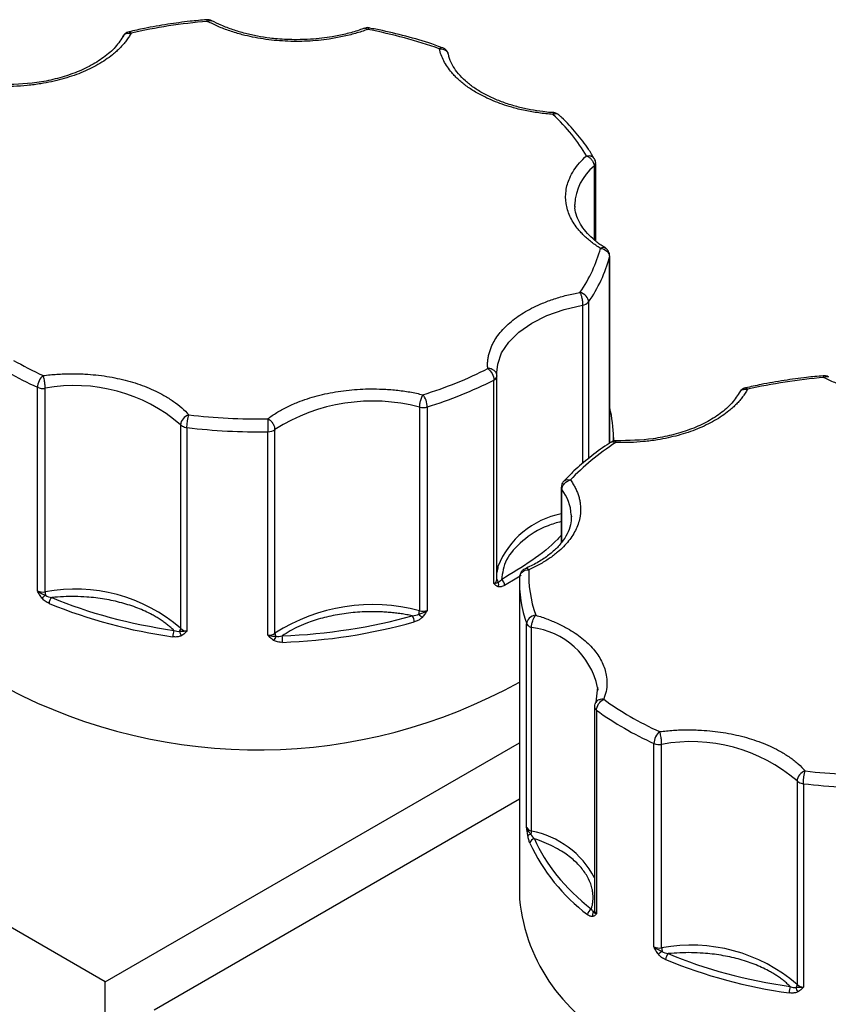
# Model space of a CAD drawing. Header units: inches. Extents: x 0.5 to 21.5, y 0.5 to 16.5.
# Tile 17 of 19: x 18.6 to 19.4, y 14.5 to 15.5. Entities that reach past the tile are written whole.
import ezdxf

# ---------------------------------------------------------------- set-up
doc = ezdxf.new("R2010")
doc.units = ezdxf.units.IN
doc.header["$LTSCALE"] = 2
doc.header["$MEASUREMENT"] = 0

msp = doc.modelspace()

# ---------------------------------------------------------------- linework, layer by layer
for p, q in [((19.1897, 15.3597), (19.1897, 15.28)), ((19.1913, 15.2787), (19.1913, 15.3628)), ((19.1688, 15.316), (19.1687, 15.3183)), ((19.2063, 15.0596), (19.2063, 15.2617)), ((19.2065, 15.0596), (19.2065, 15.2626)), ((19.1836, 15.2126), (19.1836, 15.0431)), ((19.1772, 15.2092), (19.1772, 15.0377)), ((19.0843, 15.1326), (19.0842, 15.1362)), ((19.0809, 14.9076), (19.0809, 15.128)), ((19.0843, 15.1326), (19.0843, 15.1323)), ((19.0843, 14.9119), (19.0843, 15.1323)), ((18.5862, 14.8998), (18.5862, 15.1202)), ((18.5946, 14.8986), (18.5946, 15.1191)), ((19.0002, 15.0986), (19.0002, 14.8782)), ((19.0088, 15.0989), (19.0088, 14.8784)), ((18.7414, 15.0796), (18.7414, 14.8591)), ((18.7483, 15.0766), (18.7483, 14.8561)), ((18.836, 14.8517), (18.836, 15.0721)), ((18.8437, 14.854), (18.8437, 15.0744)), ((19.2105, 15.0617), (19.2105, 15.0657)), ((19.154, 15.0116), (19.154, 14.9519)), ((19.1547, 14.9528), (19.1547, 15.0094)), ((19.1649, 14.9821), (19.165, 14.9799)), ((19.1087, 14.9086), (19.1087, 14.5656)), ((19.1165, 14.6435), (19.1165, 14.864)), ((19.1218, 14.6396), (19.1218, 14.86)), ((18.6598, 14.4761), (18.0447, 14.8312)), ((19.1933, 14.7954), (19.1916, 14.7792)), ((19.1934, 14.7952), (19.1935, 14.7921)), ((19.19, 14.774), (19.19, 14.5535)), ((19.1922, 14.7704), (19.1922, 14.5499)), ((18.6598, 14.4761), (19.1087, 14.7352)), ((19.2544, 14.514), (19.2544, 14.7345)), ((19.2628, 14.5129), (19.2628, 14.7334)), ((19.4097, 14.6938), (19.4097, 14.4734)), ((19.4165, 14.6908), (19.4165, 14.4704)), ((19.1087, 14.674), (18.7129, 14.4455)), ((18.6598, 14.1013), (18.6598, 14.4761))]:
    msp.add_line(p, q)
at = {"flags": 128}
for points in [[(19.2065, 15.2626), (19.2064, 15.2624), (19.2063, 15.2617)], [(19.0842, 15.1362), (19.0851, 15.1452), (19.0894, 15.1575), (19.0971, 15.1692), (19.1081, 15.1801), (19.122, 15.1897), (19.1385, 15.198), (19.1571, 15.2045), (19.1772, 15.2092)], [(19.2105, 15.0657), (19.2105, 15.0636), (19.2104, 15.0604)], [(19.0854, 14.9262), (19.0851, 14.9247), (19.0843, 14.9195)], [(19.1104, 14.9162), (19.1057, 14.9133), (19.0926, 14.9056)]]:
    msp.add_lwpolyline(points, dxfattribs=at)
for centre, radius, start, end in [((19.2242, 15.3161), 0.0556, 128.4223, 177.7121), ((19.1871, 15.363), 0.00421, 308.5087, 357.4304), ((19.0559, 15.3017), 0.1557, 325.0895, 345.1136), ((19.1761, 15.2189), 0.0097, 276.4793, 319.8956), ((18.7354, 15.4505), 0.3624, 234.3111, 245.6943), ((18.8735, 15.5375), 0.459, 287.1489, 296.8704), ((19.0791, 15.1329), 0.00522, 290.4646, 353.689), ((18.5924, 15.1348), 0.0159, 246.9599, 278.0107), ((18.6269, 14.9466), 0.1755, 49.256, 100.611), ((18.9496, 14.9079), 0.1974, 75.141, 122.4451), ((19.0041, 15.1148), 0.0166, 256.6265, 286.6907), ((19.0795, 15.0655), 0.1311, 0.0768, 14.2924), ((18.7469, 15.0846), 0.00735, 222.6419, 240.7341), ((18.7497, 15.0899), 0.0134, 241.3079, 264.1813), ((18.8254, 15.7322), 0.6602, 263.2951, 270.9222), ((18.8363, 15.0855), 0.0134, 269.0358, 303.9182), ((19.1577, 15.0117), 0.00376, 180.945, 217.4259), ((19.1152, 14.9791), 0.0498, 3.5015, 37.4895), ((19.1723, 14.8914), 0.0936, 101.2675, 158.1605), ((19.0791, 14.9125), 0.00522, 290.4646, 353.689), ((19.088, 14.9122), 0.00366, 185.6152, 232.804), ((19.0848, 14.9053), 0.00781, 2.4706, 56.2904), ((19.2409, 14.9088), 0.1322, 177.4493, 199.7861), ((18.6269, 14.7262), 0.1755, 49.256, 100.611), ((19.0805, 14.9069), 0.00574, 331.6604, 24.4093), ((18.5924, 14.9143), 0.0159, 246.9599, 278.0107), ((18.6578, 14.8148), 0.1019, 128.1341, 130.9243), ((18.6191, 14.8989), 0.0245, 180.6025, 189.243), ((18.6078, 14.8858), 0.009, 132.2532, 178.4536), ((18.807, 15.3926), 0.5476, 247.6562, 262.2108), ((18.9496, 14.6874), 0.1974, 75.141, 122.4451), ((18.9831, 14.8659), 0.0116, 0.6428, 35.7943), ((18.9864, 14.8784), 0.0138, 343.6589, 358.936), ((19.0537, 14.9271), 0.0755, 224.2139, 228.0908), ((19.0041, 14.8943), 0.0166, 256.6265, 286.6907), ((18.7362, 14.8593), 0.0053, 319.1965, 357.7484), ((18.7491, 14.8671), 0.0111, 226.5503, 266.2341), ((18.8294, 15.4618), 0.6183, 272.0834, 285.5027), ((19.1219, 14.8663), 0.00584, 202.9787, 242.992), ((19.125, 14.8712), 0.0116, 240.4659, 253.794), ((19.1125, 14.7778), 0.0827, 12.0928, 83.5527), ((18.7533, 14.8499), 0.0204, 160.2414, 179.9206), ((18.7494, 14.8571), 0.00927, 187.4178, 219.8783), ((18.8363, 14.865), 0.0134, 269.0358, 303.9182), ((18.8334, 14.8542), 0.0121, 317.4555, 342.3992), ((18.8499, 14.8542), 0.00622, 182.1351, 215.4476), ((18.7813, 14.844), 0.0706, 359.9897, 5.6487), ((18.8249, 15.3125), 0.5851, 242.343, 299.0196), ((19.1944, 14.7742), 0.0044, 182.4878, 239.5252), ((19.4036, 15.0647), 0.3624, 234.3111, 245.6943), ((19.2606, 14.7491), 0.0159, 246.9599, 278.0107), ((19.2951, 14.5609), 0.1755, 49.256, 100.611), ((19.4151, 14.6988), 0.00735, 222.6419, 240.7341), ((19.4179, 14.7041), 0.0134, 241.3079, 264.1813), ((19.4936, 15.3465), 0.6602, 263.2951, 270.9222), ((19.1232, 14.6469), 0.00749, 206.7477, 258.5997), ((19.1219, 14.6305), 0.00556, 97.9999, 136.3953), ((19.1102, 14.6398), 0.0116, 340.4761, 358.7318), ((19.1028, 14.5426), 0.0988, 28.0077, 78.9293), ((19.1254, 14.6259), 0.00537, 95.1981, 173.9066), ((19.305, 14.7119), 0.2038, 204.8113, 233.0482), ((19.3014, 14.5848), 0.1936, 185.6948, 245.6253), ((19.1893, 14.5486), 0.00681, 113.8597, 176.2343), ((19.1932, 14.5491), 0.00531, 145.7148, 203.1049), ((19.1869, 14.5549), 0.00335, 305.0455, 337.1501), ((19.1946, 14.5539), 0.00462, 184.1179, 238.1308), ((19.2606, 14.5286), 0.0159, 246.9599, 278.0107), ((19.326, 14.4291), 0.1019, 128.1341, 130.9243), ((19.2951, 14.3404), 0.1755, 49.256, 100.611), ((19.2874, 14.5132), 0.0245, 180.6025, 189.243), ((19.2761, 14.5), 0.009, 132.2532, 178.4536), ((19.4753, 15.0068), 0.5476, 247.6562, 262.2108), ((19.4215, 14.4642), 0.0204, 160.2414, 179.9206), ((19.4044, 14.4736), 0.0053, 319.1965, 357.7484), ((19.4176, 14.4713), 0.00927, 187.4178, 219.8783), ((19.4173, 14.4814), 0.0111, 226.5503, 266.2341)]:
    msp.add_arc(centre, radius, start, end)
for points, knots in [([(18.7697, 15.5183), (18.7637, 15.5178), (18.7495, 15.5166), (18.727, 15.5134), (18.7048, 15.5097), (18.6911, 15.5065), (18.6855, 15.5053)], [0, 0, 0, 0, 0.208943, 0.492283, 0.794975, 1, 1, 1, 1]), ([(18.7752, 15.5173), (18.7752, 15.5173), (18.7743, 15.5178), (18.7725, 15.5184), (18.7706, 15.5184), (18.7697, 15.5183)], [0, 0, 0, 0, 0.011303, 0.530757, 1, 1, 1, 1]), ([(18.7705, 15.5166), (18.7703, 15.5173), (18.77, 15.5184), (18.7698, 15.5183), (18.7697, 15.5182)], [0, 0, 0, 0, 0.644276, 1, 1, 1, 1]), ([(18.7705, 15.5166), (18.7714, 15.5171), (18.7732, 15.518), (18.7746, 15.5175), (18.7752, 15.5172)], [0, 0, 0, 0, 0.506202, 1, 1, 1, 1]), ([(18.9441, 15.5079), (18.9419, 15.5071), (18.9376, 15.5055), (18.9309, 15.5035), (18.9241, 15.5016), (18.917, 15.5), (18.9098, 15.4986), (18.8972, 15.4965), (18.8788, 15.4947), (18.8547, 15.4948), (18.8308, 15.4971), (18.8108, 15.5012), (18.7947, 15.5061), (18.782, 15.5109), (18.7743, 15.5147), (18.7705, 15.5166)], [0, 0, 0, 0, 0.040712, 0.081199, 0.121575, 0.161957, 0.202462, 0.243205, 0.371568, 0.500042, 0.628406, 0.75688, 0.838051, 0.918781, 1, 1, 1, 1]), ([(18.8671, 15.4967), (18.8602, 15.4968), (18.8504, 15.4971), (18.8363, 15.4986), (18.8246, 15.5004), (18.8112, 15.5034), (18.798, 15.5074), (18.7857, 15.512), (18.7786, 15.5156), (18.7753, 15.5173)], [0, 0, 0, 0, 0.204999, 0.287871, 0.424421, 0.564491, 0.712862, 0.865481, 1, 1, 1, 1]), ([(18.9405, 15.5092), (18.9386, 15.5085), (18.9323, 15.506), (18.9205, 15.5028), (18.907, 15.4999), (18.8942, 15.4981), (18.8814, 15.4969), (18.8722, 15.4968), (18.8671, 15.4967)], [0, 0, 0, 0, 0.086771, 0.300224, 0.500097, 0.644681, 0.805085, 1, 1, 1, 1]), ([(18.9406, 15.5089), (18.941, 15.5091), (18.9421, 15.5094), (18.9434, 15.5084), (18.9441, 15.5079)], [0, 0, 0, 0, 0.456664, 1, 1, 1, 1]), ([(18.946, 15.5095), (18.946, 15.5095), (18.9449, 15.5099), (18.943, 15.5098), (18.9413, 15.5092), (18.9407, 15.5089)], [0, 0, 0, 0, 0.013464, 0.61606, 1, 1, 1, 1]), ([(18.9459, 15.5093), (18.9457, 15.5094), (18.9452, 15.5095), (18.9445, 15.5085), (18.9441, 15.5079)], [0, 0, 0, 0, 0.362426, 1, 1, 1, 1]), ([(19.025, 15.4881), (19.0224, 15.489), (19.0109, 15.4933), (18.9893, 15.4996), (18.9655, 15.5057), (18.9507, 15.5085), (18.9459, 15.5093)], [0, 0, 0, 0, 0.105795, 0.468305, 0.825708, 1, 1, 1, 1]), ([(18.6877, 15.5038), (18.6869, 15.5024), (18.6853, 15.4996), (18.6825, 15.4956), (18.6793, 15.4916), (18.6757, 15.4877), (18.6718, 15.484), (18.6644, 15.4777), (18.6523, 15.4695), (18.6338, 15.4606), (18.6129, 15.4536), (18.593, 15.4493), (18.5753, 15.447), (18.5601, 15.446), (18.55, 15.4461), (18.5449, 15.4461)], [0, 0, 0, 0, 0.040712, 0.081199, 0.121575, 0.161957, 0.202462, 0.243205, 0.371568, 0.500042, 0.628406, 0.75688, 0.838051, 0.918781, 1, 1, 1, 1]), ([(18.6797, 15.5015), (18.6769, 15.4972), (18.6716, 15.4887), (18.6586, 15.4774), (18.643, 15.4677), (18.6252, 15.4598), (18.6059, 15.454), (18.5795, 15.4486), (18.5588, 15.4482), (18.5452, 15.4479)], [0, 0, 0, 0, 0.137754, 0.271976, 0.402628, 0.529665, 0.653037, 0.772693, 1, 1, 1, 1]), ([(18.6789, 15.5003), (18.6789, 15.5003), (18.679, 15.5008), (18.6794, 15.5011), (18.6798, 15.5014)], [0, 0, 0, 0, 0.015653, 1, 1, 1, 1]), ([(18.6855, 15.5053), (18.6846, 15.505), (18.6825, 15.5045), (18.6801, 15.5026), (18.6793, 15.5009), (18.679, 15.5003)], [0, 0, 0, 0, 0.322244, 0.762433, 1, 1, 1, 1]), ([(18.6798, 15.5014), (18.6801, 15.5018), (18.6811, 15.5031), (18.684, 15.5041), (18.6864, 15.5039), (18.6877, 15.5038)], [0, 0, 0, 0, 0.212818, 0.606409, 1, 1, 1, 1]), ([(18.6855, 15.5052), (18.6858, 15.5053), (18.6864, 15.5055), (18.6872, 15.5044), (18.6877, 15.5038)], [0, 0, 0, 0, 0.378564, 1, 1, 1, 1]), ([(19.0218, 15.4869), (19.0225, 15.4875), (19.0237, 15.4885), (19.0246, 15.4882), (19.025, 15.4881)], [0, 0, 0, 0, 0.5855701, 1, 1, 1, 1]), ([(19.0624, 15.4392), (19.0606, 15.4403), (19.0569, 15.4425), (19.0519, 15.4459), (19.0472, 15.4495), (19.0428, 15.4532), (19.0388, 15.4571), (19.0346, 15.4618), (19.0304, 15.4673), (19.0265, 15.4737), (19.0236, 15.4802), (19.0224, 15.4847), (19.0218, 15.4869)], [0, 0, 0, 0, 0.083729, 0.166966, 0.249962, 0.332971, 0.416246, 0.500037, 0.625413, 0.749962, 0.87454, 1, 1, 1, 1]), ([(19.0305, 15.4838), (19.0297, 15.4848), (19.0286, 15.4863), (19.0266, 15.4877), (19.0256, 15.488), (19.0251, 15.4881)], [0, 0, 0, 0, 0.545969, 0.797714, 1, 1, 1, 1]), ([(19.0315, 15.4809), (19.0315, 15.481), (19.0314, 15.4821), (19.0309, 15.483), (19.0305, 15.4838)], [0, 0, 0, 0, 0.149837, 1, 1, 1, 1]), ([(19.1458, 15.4177), (19.1447, 15.4178), (19.1407, 15.4179), (19.1323, 15.419), (19.1206, 15.4207), (19.1072, 15.4237), (19.094, 15.4277), (19.0813, 15.4325), (19.0695, 15.4383), (19.0589, 15.4449), (19.0498, 15.452), (19.0422, 15.4598), (19.0365, 15.4679), (19.033, 15.475), (19.0321, 15.4794), (19.0319, 15.4809)], [0, 0, 0, 0, 0.019087, 0.066386, 0.144323, 0.224269, 0.308952, 0.396061, 0.484706, 0.574306, 0.664695, 0.756138, 0.849516, 0.946762, 1, 1, 1, 1]), ([(19.145, 15.4158), (19.1424, 15.416), (19.1373, 15.4165), (19.1296, 15.4174), (19.1221, 15.4186), (19.1147, 15.42), (19.1074, 15.4216), (19.0991, 15.4238), (19.09, 15.4267), (19.0802, 15.4304), (19.0709, 15.4346), (19.0652, 15.4377), (19.0624, 15.4392)], [0, 0, 0, 0, 0.083729, 0.166966, 0.249962, 0.332971, 0.416246, 0.500037, 0.625413, 0.749962, 0.87454, 1, 1, 1, 1]), ([(19.1458, 15.4174), (19.1457, 15.4175), (19.1455, 15.4176), (19.1452, 15.4165), (19.145, 15.4158)], [0, 0, 0, 0, 0.384806, 1, 1, 1, 1]), ([(19.1517, 15.4148), (19.1515, 15.4151), (19.1507, 15.4161), (19.1483, 15.4166), (19.1461, 15.4161), (19.145, 15.4158)], [0, 0, 0, 0, 0.1500247, 0.5750123, 1, 1, 1, 1]), ([(19.1518, 15.4148), (19.1516, 15.4151), (19.151, 15.4158), (19.1493, 15.4167), (19.1475, 15.4175), (19.1461, 15.4175), (19.1458, 15.4175)], [0, 0, 0, 0, 0.1385559, 0.3988003, 0.835264, 1, 1, 1, 1]), ([(19.1896, 15.3677), (19.1877, 15.3712), (19.1823, 15.3808), (19.1704, 15.3957), (19.1596, 15.408), (19.1526, 15.4141), (19.1517, 15.4149)], [0, 0, 0, 0, 0.207432, 0.576064, 0.944809, 1, 1, 1, 1]), ([(19.1965, 15.2707), (19.1948, 15.2718), (19.1914, 15.274), (19.1867, 15.2775), (19.1823, 15.281), (19.1783, 15.2847), (19.1747, 15.2886), (19.1689, 15.2954), (19.1627, 15.3056), (19.1586, 15.3193), (19.1585, 15.3333), (19.162, 15.3453), (19.1674, 15.3553), (19.1734, 15.3634), (19.1787, 15.3684), (19.1813, 15.3709)], [0, 0, 0, 0, 0.040712, 0.081199, 0.121575, 0.161957, 0.202462, 0.243205, 0.371568, 0.500042, 0.628406, 0.75688, 0.838051, 0.918781, 1, 1, 1, 1]), ([(19.1813, 15.3709), (19.1825, 15.3711), (19.185, 15.3713), (19.1882, 15.3701), (19.1893, 15.3685), (19.1899, 15.3677)], [0, 0, 0, 0, 0.340707, 0.681414, 1, 1, 1, 1]), ([(19.1813, 15.3709), (19.1818, 15.3707), (19.1829, 15.3703), (19.1843, 15.3693), (19.1855, 15.3683), (19.1865, 15.3673), (19.1878, 15.3656), (19.1893, 15.363), (19.1896, 15.3607), (19.1897, 15.3597)], [0, 0, 0, 0, 0.126025, 0.23919, 0.339434, 0.426787, 0.50133, 0.757683, 1, 1, 1, 1]), ([(19.1912, 15.3627), (19.1913, 15.3628), (19.1914, 15.3637), (19.191, 15.3654), (19.1903, 15.367), (19.1899, 15.3678)], [0, 0, 0, 0, 0.025984, 0.501379, 1, 1, 1, 1]), ([(19.2019, 15.2711), (19.2003, 15.2721), (19.1951, 15.2752), (19.1879, 15.2812), (19.1803, 15.2889), (19.1745, 15.297), (19.1706, 15.3056), (19.1687, 15.3121), (19.1689, 15.3157), (19.169, 15.3163)], [0, 0, 0, 0, 0.074534, 0.242459, 0.412341, 0.585818, 0.766481, 0.960907, 1, 1, 1, 1]), ([(19.2017, 15.271), (19.2017, 15.271), (19.2012, 15.2717), (19.1993, 15.2718), (19.1974, 15.2711), (19.1965, 15.2707)], [0, 0, 0, 0, 0.0264391, 0.5132195, 1, 1, 1, 1]), ([(19.2051, 15.2676), (19.2044, 15.2686), (19.2034, 15.27), (19.202, 15.2708), (19.2017, 15.271)], [0, 0, 0, 0, 0.790701, 1, 1, 1, 1]), ([(19.2064, 15.2625), (19.2064, 15.2626), (19.2066, 15.2634), (19.2062, 15.2652), (19.2055, 15.2668), (19.2051, 15.2676)], [0, 0, 0, 0, 0.024386, 0.500561, 1, 1, 1, 1]), ([(19.0743, 15.1405), (19.0742, 15.142), (19.0741, 15.1449), (19.0743, 15.1493), (19.075, 15.1536), (19.076, 15.158), (19.0775, 15.1623), (19.0807, 15.1696), (19.0872, 15.1797), (19.0994, 15.1918), (19.1148, 15.2025), (19.131, 15.2104), (19.1463, 15.2161), (19.1599, 15.2201), (19.1695, 15.222), (19.1743, 15.2229)], [0, 0, 0, 0, 0.040712, 0.081199, 0.121575, 0.161957, 0.202462, 0.243205, 0.371568, 0.500042, 0.628406, 0.75688, 0.838051, 0.918781, 1, 1, 1, 1]), ([(19.1743, 15.2229), (19.1745, 15.2225), (19.1748, 15.2218), (19.1754, 15.2204), (19.1758, 15.219), (19.1761, 15.2178), (19.1766, 15.2157), (19.1771, 15.2126), (19.1772, 15.2103), (19.1772, 15.2092)], [0, 0, 0, 0, 0.127074, 0.240811, 0.340983, 0.427706, 0.501333, 0.759176, 1, 1, 1, 1]), ([(19.1836, 15.2126), (19.1836, 15.2148), (19.1826, 15.2171), (19.1791, 15.221), (19.1767, 15.2224), (19.1743, 15.2229)], [0, 0, 0, 0, 0.5, 0.5, 1, 1, 1, 1]), ([(18.5924, 15.1329), (18.5949, 15.1332), (18.5999, 15.1338), (18.6074, 15.1344), (18.6149, 15.1348), (18.6225, 15.135), (18.6301, 15.1349), (18.6432, 15.1343), (18.6615, 15.1324), (18.6842, 15.1276), (18.7052, 15.1206), (18.7215, 15.1128), (18.7338, 15.1051), (18.743, 15.0981), (18.7479, 15.093), (18.7503, 15.0904)], [0, 0, 0, 0, 0.040712, 0.081199, 0.121575, 0.161957, 0.202462, 0.243205, 0.371568, 0.500042, 0.628406, 0.75688, 0.838051, 0.918781, 1, 1, 1, 1]), ([(19.0843, 15.1326), (19.0843, 15.1331), (19.0842, 15.1341), (19.0837, 15.1356), (19.0828, 15.137), (19.0815, 15.1383), (19.0799, 15.1393), (19.0782, 15.14), (19.0763, 15.1405), (19.075, 15.1405), (19.0743, 15.1405)], [0, 0, 0, 0, 0.116441, 0.234491, 0.360904, 0.500015, 0.620352, 0.760008, 0.859428, 1, 1, 1, 1]), ([(18.5946, 15.1191), (18.5946, 15.1196), (18.5946, 15.1207), (18.5945, 15.1225), (18.5943, 15.1245), (18.5939, 15.1269), (18.5934, 15.1301), (18.5928, 15.1319), (18.5924, 15.1329)], [0, 0, 0, 0, 0.11953, 0.241123, 0.367647, 0.501341, 0.708539, 1, 1, 1, 1]), ([(19.4379, 15.1326), (19.4319, 15.1321), (19.4177, 15.1308), (19.3952, 15.1277), (19.3731, 15.1239), (19.3593, 15.1208), (19.3537, 15.1195)], [0, 0, 0, 0, 0.208943, 0.492283, 0.794975, 1, 1, 1, 1]), ([(19.4434, 15.1315), (19.4434, 15.1315), (19.4426, 15.1321), (19.4407, 15.1327), (19.4388, 15.1326), (19.4379, 15.1326)], [0, 0, 0, 0, 0.011303, 0.530757, 1, 1, 1, 1]), ([(19.4387, 15.1309), (19.4385, 15.1316), (19.4382, 15.1326), (19.438, 15.1325), (19.4379, 15.1325)], [0, 0, 0, 0, 0.644276, 1, 1, 1, 1]), ([(19.4387, 15.1309), (19.4396, 15.1313), (19.4414, 15.1322), (19.4428, 15.1317), (19.4435, 15.1315)], [0, 0, 0, 0, 0.506202, 1, 1, 1, 1]), ([(19.6123, 15.1221), (19.6102, 15.1213), (19.6058, 15.1198), (19.5991, 15.1177), (19.5923, 15.1159), (19.5852, 15.1142), (19.5781, 15.1128), (19.5655, 15.1107), (19.547, 15.1089), (19.5229, 15.109), (19.499, 15.1114), (19.4791, 15.1155), (19.4629, 15.1203), (19.4502, 15.1251), (19.4426, 15.129), (19.4387, 15.1309)], [0, 0, 0, 0, 0.0407122, 0.0811988, 0.1215751, 0.1619575, 0.2024623, 0.2432047, 0.371568, 0.5000423, 0.6284057, 0.75688, 0.838051, 0.9187806, 1, 1, 1, 1]), ([(18.8358, 15.0861), (18.8373, 15.0872), (18.8405, 15.0895), (18.8455, 15.0928), (18.8509, 15.0959), (18.8565, 15.0988), (18.8624, 15.1016), (18.873, 15.106), (18.8893, 15.1113), (18.912, 15.1161), (18.9358, 15.1185), (18.957, 15.1186), (18.9751, 15.1173), (18.9899, 15.1153), (18.9993, 15.1132), (19.0041, 15.1121)], [0, 0, 0, 0, 0.040712, 0.081199, 0.121575, 0.161957, 0.202462, 0.243205, 0.371568, 0.500042, 0.628406, 0.75688, 0.838051, 0.918781, 1, 1, 1, 1]), ([(19.3559, 15.1181), (19.3551, 15.1167), (19.3535, 15.1139), (19.3507, 15.1098), (19.3475, 15.1058), (19.3439, 15.102), (19.34, 15.0982), (19.3327, 15.092), (19.3206, 15.0838), (19.302, 15.0748), (19.2811, 15.0678), (19.2612, 15.0635), (19.2435, 15.0613), (19.2284, 15.0602), (19.2182, 15.0603), (19.2132, 15.0604)], [0, 0, 0, 0, 0.040712, 0.081199, 0.121575, 0.161957, 0.202462, 0.243205, 0.371568, 0.500042, 0.628406, 0.75688, 0.838051, 0.918781, 1, 1, 1, 1]), ([(19.3479, 15.1158), (19.3452, 15.1115), (19.3398, 15.103), (19.3268, 15.0916), (19.3113, 15.0819), (19.2934, 15.0741), (19.2741, 15.0682), (19.2477, 15.0629), (19.227, 15.0624), (19.2135, 15.0622)], [0, 0, 0, 0, 0.137754, 0.271976, 0.402628, 0.529665, 0.653037, 0.772693, 1, 1, 1, 1]), ([(19.3471, 15.1146), (19.3471, 15.1146), (19.3472, 15.1151), (19.3476, 15.1154), (19.348, 15.1157)], [0, 0, 0, 0, 0.015653, 1, 1, 1, 1]), ([(19.3537, 15.1195), (19.3528, 15.1193), (19.3507, 15.1187), (19.3484, 15.1168), (19.3475, 15.1151), (19.3472, 15.1145)], [0, 0, 0, 0, 0.322244, 0.762433, 1, 1, 1, 1]), ([(19.348, 15.1157), (19.3484, 15.1161), (19.3493, 15.1173), (19.3522, 15.1183), (19.3547, 15.1182), (19.3559, 15.1181)], [0, 0, 0, 0, 0.212818, 0.606409, 1, 1, 1, 1]), ([(19.3538, 15.1195), (19.354, 15.1195), (19.3546, 15.1197), (19.3554, 15.1187), (19.3559, 15.1181)], [0, 0, 0, 0, 0.378564, 1, 1, 1, 1]), ([(19.0041, 15.1121), (19.0038, 15.1118), (19.0035, 15.1112), (19.0025, 15.1094), (19.0013, 15.1063), (19.0005, 15.1026), (19.0002, 15.1002), (19.0002, 15.0991), (19.0002, 15.0986)], [0, 0, 0, 0, 0.111803, 0.190688, 0.499452, 0.759073, 0.885608, 1, 1, 1, 1]), ([(18.8437, 15.0744), (18.8437, 15.0749), (18.8436, 15.076), (18.8432, 15.0777), (18.8424, 15.0795), (18.8412, 15.0816), (18.839, 15.0842), (18.837, 15.0854), (18.8358, 15.0861)], [0, 0, 0, 0, 0.12018, 0.243699, 0.370706, 0.501329, 0.711213, 1, 1, 1, 1]), ([(19.2078, 15.0605), (19.2065, 15.0597), (19.1982, 15.0546), (19.1847, 15.0443), (19.1689, 15.0311), (19.1604, 15.0222), (19.1569, 15.0184)], [0, 0, 0, 0, 0.066252, 0.408864, 0.753235, 1, 1, 1, 1]), ([(19.2134, 15.0621), (19.2129, 15.0621), (19.2111, 15.0622), (19.209, 15.0616), (19.2079, 15.0606), (19.2078, 15.0605)], [0, 0, 0, 0, 0.283172, 0.874431, 1, 1, 1, 1]), ([(19.2132, 15.0604), (19.2122, 15.0607), (19.2103, 15.0614), (19.2084, 15.0613), (19.2078, 15.0606), (19.2078, 15.0606)], [0, 0, 0, 0, 0.4865432, 0.9730865, 1, 1, 1, 1]), ([(19.2132, 15.0604), (19.2132, 15.061), (19.2133, 15.0622), (19.2134, 15.0621), (19.2135, 15.062)], [0, 0, 0, 0, 0.548727, 1, 1, 1, 1]), ([(19.164, 15.0198), (19.1649, 15.0184), (19.1668, 15.0157), (19.1691, 15.0116), (19.1711, 15.0073), (19.1727, 15.0031), (19.1739, 14.9987), (19.1752, 14.9912), (19.1751, 14.9804), (19.1708, 14.9667), (19.1626, 14.9536), (19.1521, 14.9429), (19.1411, 14.9346), (19.1307, 14.9282), (19.1228, 14.9245), (19.1189, 14.9226)], [0, 0, 0, 0, 0.040712, 0.081199, 0.121575, 0.161957, 0.202462, 0.243205, 0.371568, 0.500042, 0.628406, 0.75688, 0.838051, 0.918781, 1, 1, 1, 1]), ([(19.1568, 15.0184), (19.1566, 15.0183), (19.1555, 15.0174), (19.1543, 15.015), (19.1541, 15.0127), (19.154, 15.0116)], [0, 0, 0, 0, 0.085775, 0.558375, 1, 1, 1, 1]), ([(19.1547, 15.0094), (19.1548, 15.0099), (19.1548, 15.0109), (19.1555, 15.0132), (19.1573, 15.0161), (19.1601, 15.0182), (19.1624, 15.0194), (19.1634, 15.0196), (19.164, 15.0198)], [0, 0, 0, 0, 0.114329, 0.240841, 0.50037, 0.795124, 0.879745, 1, 1, 1, 1]), ([(19.1568, 15.0184), (19.1571, 15.0187), (19.158, 15.0198), (19.1605, 15.0205), (19.1628, 15.02), (19.164, 15.0198)], [0, 0, 0, 0, 0.195552, 0.597776, 1, 1, 1, 1]), ([(19.154, 14.9748), (19.1491, 14.9734), (19.1323, 14.9686), (19.1109, 14.9543), (19.0925, 14.9341), (19.0903, 14.9191), (19.0892, 14.9118)], [0, 0, 0, 0, 0.1221203, 0.4193061, 0.7164918, 1, 1, 1, 1]), ([(19.1647, 14.9818), (19.1648, 14.979), (19.1649, 14.973), (19.1619, 14.9639), (19.1567, 14.9546), (19.1491, 14.9457), (19.1395, 14.9375), (19.1282, 14.93), (19.1192, 14.9257), (19.1148, 14.9236)], [0, 0, 0, 0, 0.133133, 0.28988, 0.437868, 0.581379, 0.722904, 0.863262, 1, 1, 1, 1]), ([(19.154, 14.96), (19.1527, 14.9586), (19.144, 14.9488), (19.1228, 14.9322), (19.1004, 14.9186), (19.0892, 14.9118)], [0, 0, 0, 0, 0.077108, 0.538818, 1, 1, 1, 1]), ([(19.1149, 14.9235), (19.1146, 14.9234), (19.1131, 14.923), (19.1111, 14.921), (19.1093, 14.9181), (19.1091, 14.916), (19.109, 14.9151)], [0, 0, 0, 0, 0.080654, 0.425917, 0.753535, 1, 1, 1, 1]), ([(19.1189, 14.9226), (19.1181, 14.9232), (19.1166, 14.9241), (19.1154, 14.9237), (19.1149, 14.9235)], [0, 0, 0, 0, 0.541296, 1, 1, 1, 1]), ([(19.0856, 14.9042), (19.0851, 14.9044), (19.0843, 14.9047), (19.0831, 14.9055), (19.082, 14.9065), (19.0813, 14.9072), (19.0809, 14.9076)], [0, 0, 0, 0, 0.236129, 0.498993, 0.712542, 1, 1, 1, 1]), ([(19.0926, 14.9056), (19.092, 14.9053), (19.0907, 14.9046), (19.0888, 14.9041), (19.0871, 14.9039), (19.0861, 14.9041), (19.0856, 14.9042)], [0, 0, 0, 0, 0.2707474, 0.5232404, 0.7638719, 1, 1, 1, 1]), ([(18.5911, 14.8918), (18.5906, 14.8924), (18.5897, 14.8936), (18.5885, 14.8955), (18.5873, 14.8976), (18.5866, 14.899), (18.5862, 14.8998)], [0, 0, 0, 0, 0.2361294, 0.4989929, 0.7125421, 1, 1, 1, 1]), ([(18.5988, 14.886), (18.5981, 14.8864), (18.5966, 14.887), (18.5946, 14.8884), (18.5927, 14.89), (18.5916, 14.8912), (18.5911, 14.8918)], [0, 0, 0, 0, 0.270747, 0.52324, 0.763872, 1, 1, 1, 1]), ([(18.734, 14.8569), (18.7329, 14.8579), (18.7308, 14.86), (18.7272, 14.863), (18.7234, 14.8659), (18.7193, 14.8687), (18.715, 14.8714), (18.7073, 14.8757), (18.6952, 14.8813), (18.6778, 14.8869), (18.6592, 14.891), (18.642, 14.893), (18.627, 14.8936), (18.6143, 14.8935), (18.606, 14.8928), (18.6018, 14.8924)], [0, 0, 0, 0, 0.040848, 0.081503, 0.122064, 0.162633, 0.203311, 0.244196, 0.372048, 0.500037, 0.627888, 0.755877, 0.837356, 0.918461, 1, 1, 1, 1]), ([(18.9925, 14.8727), (18.9905, 14.8731), (18.9865, 14.8739), (18.9804, 14.8749), (18.9743, 14.8757), (18.9681, 14.8763), (18.9618, 14.8768), (18.951, 14.8772), (18.9356, 14.877), (18.916, 14.8749), (18.8972, 14.8711), (18.8817, 14.8662), (18.8695, 14.8612), (18.86, 14.8564), (18.8544, 14.8527), (18.8516, 14.8509)], [0, 0, 0, 0, 0.040848, 0.081503, 0.122064, 0.162633, 0.203311, 0.244196, 0.372048, 0.500037, 0.627888, 0.755877, 0.837356, 0.918461, 1, 1, 1, 1]), ([(19.0033, 14.871), (19.0029, 14.8705), (19.0019, 14.8696), (19.0003, 14.8685), (18.9986, 14.8675), (18.9967, 14.8667), (18.9954, 14.8662), (18.9947, 14.866)], [0, 0, 0, 0, 0.188808, 0.379511, 0.575987, 0.781785, 1, 1, 1, 1]), ([(19.0088, 14.8784), (19.0084, 14.8777), (19.0075, 14.8764), (19.0062, 14.8744), (19.0049, 14.8727), (19.0038, 14.8715), (19.0033, 14.871)], [0, 0, 0, 0, 0.2912416, 0.5002174, 0.7620959, 1, 1, 1, 1]), ([(19.1218, 14.86), (19.1218, 14.8605), (19.1218, 14.8616), (19.122, 14.8633), (19.1225, 14.8653), (19.1231, 14.8676), (19.1245, 14.8707), (19.1256, 14.8723), (19.1263, 14.8733)], [0, 0, 0, 0, 0.11095, 0.240698, 0.354877, 0.501414, 0.697173, 1, 1, 1, 1]), ([(19.1263, 14.8733), (19.1286, 14.8726), (19.1331, 14.8713), (19.1395, 14.8689), (19.1457, 14.8664), (19.1517, 14.8637), (19.1574, 14.8608), (19.1668, 14.8556), (19.1787, 14.8473), (19.1907, 14.8352), (19.1991, 14.8221), (19.2029, 14.81), (19.2037, 14.7996), (19.2029, 14.7908), (19.2009, 14.785), (19.2, 14.7822)], [0, 0, 0, 0, 0.040712, 0.081199, 0.121575, 0.161957, 0.202462, 0.243205, 0.371568, 0.500042, 0.628406, 0.75688, 0.838051, 0.918781, 1, 1, 1, 1]), ([(18.7422, 14.8511), (18.7417, 14.8509), (18.7407, 14.8504), (18.7389, 14.85), (18.737, 14.8497), (18.735, 14.8497), (18.7335, 14.8499), (18.7328, 14.85)], [0, 0, 0, 0, 0.188808, 0.379511, 0.575987, 0.781785, 1, 1, 1, 1]), ([(18.7483, 14.8561), (18.7478, 14.8556), (18.7469, 14.8546), (18.7454, 14.8533), (18.744, 14.8521), (18.7428, 14.8514), (18.7422, 14.8511)], [0, 0, 0, 0, 0.291242, 0.500217, 0.762096, 1, 1, 1, 1]), ([(18.8422, 14.8461), (18.8417, 14.8464), (18.8405, 14.8472), (18.839, 14.8486), (18.8375, 14.8501), (18.8366, 14.8511), (18.836, 14.8517)], [0, 0, 0, 0, 0.2361294, 0.4989929, 0.7125421, 1, 1, 1, 1]), ([(18.8519, 14.844), (18.851, 14.8439), (18.8492, 14.8439), (18.8466, 14.8443), (18.8443, 14.845), (18.8429, 14.8457), (18.8422, 14.8461)], [0, 0, 0, 0, 0.270747, 0.52324, 0.763872, 1, 1, 1, 1]), ([(19.1907, 14.7776), (19.1907, 14.7775), (19.19, 14.7765), (19.19, 14.7752), (19.19, 14.774)], [0, 0, 0, 0, 0.1147319, 1, 1, 1, 1]), ([(19.1915, 14.7789), (19.1913, 14.7787), (19.1909, 14.7784), (19.1908, 14.7778), (19.1908, 14.7776)], [0, 0, 0, 0, 0.527855, 1, 1, 1, 1]), ([(19.2, 14.7822), (19.1987, 14.7822), (19.1962, 14.7823), (19.1931, 14.781), (19.192, 14.7795), (19.1915, 14.7789)], [0, 0, 0, 0, 0.363829, 0.727658, 1, 1, 1, 1]), ([(19.1922, 14.7704), (19.1922, 14.7726), (19.193, 14.775), (19.1959, 14.7794), (19.1979, 14.7812), (19.2, 14.7822)], [0, 0, 0, 0, 0.5, 0.5, 1, 1, 1, 1]), ([(19.2606, 14.7472), (19.259, 14.746), (19.2574, 14.7439), (19.2551, 14.7392), (19.2544, 14.7366), (19.2544, 14.7345)], [0, 0, 0, 0, 0.5, 0.5, 1, 1, 1, 1]), ([(19.2606, 14.7472), (19.2631, 14.7475), (19.2681, 14.7481), (19.2756, 14.7487), (19.2831, 14.7491), (19.2907, 14.7492), (19.2983, 14.7491), (19.3114, 14.7486), (19.3298, 14.7466), (19.3524, 14.7418), (19.3734, 14.7349), (19.3898, 14.7271), (19.402, 14.7194), (19.4112, 14.7123), (19.4161, 14.7072), (19.4185, 14.7046)], [0, 0, 0, 0, 0.040712, 0.081199, 0.121575, 0.161957, 0.202462, 0.243205, 0.371568, 0.500042, 0.628406, 0.75688, 0.838051, 0.918781, 1, 1, 1, 1]), ([(19.2628, 14.7334), (19.2628, 14.7339), (19.2628, 14.735), (19.2627, 14.7368), (19.2625, 14.7388), (19.2621, 14.7412), (19.2616, 14.7444), (19.261, 14.7461), (19.2606, 14.7472)], [0, 0, 0, 0, 0.11953, 0.241123, 0.367647, 0.501341, 0.708539, 1, 1, 1, 1]), ([(19.1178, 14.6343), (19.1177, 14.635), (19.1175, 14.6365), (19.1171, 14.6387), (19.1168, 14.6411), (19.1167, 14.6426), (19.1165, 14.6435)], [0, 0, 0, 0, 0.236129, 0.498993, 0.712542, 1, 1, 1, 1]), ([(19.1201, 14.6264), (19.1198, 14.627), (19.1194, 14.628), (19.1188, 14.6299), (19.1183, 14.632), (19.118, 14.6335), (19.1178, 14.6343)], [0, 0, 0, 0, 0.270747, 0.52324, 0.763872, 1, 1, 1, 1]), ([(19.1866, 14.5549), (19.1869, 14.5561), (19.1876, 14.5585), (19.1882, 14.5621), (19.1885, 14.5657), (19.1885, 14.5694), (19.1882, 14.573), (19.1871, 14.5793), (19.184, 14.588), (19.177, 14.5987), (19.1672, 14.6088), (19.1563, 14.6167), (19.1455, 14.6228), (19.1357, 14.6274), (19.1285, 14.6299), (19.1249, 14.6312)], [0, 0, 0, 0, 0.040848, 0.081503, 0.122064, 0.162633, 0.203311, 0.244196, 0.372048, 0.500037, 0.627888, 0.755877, 0.837356, 0.918461, 1, 1, 1, 1]), ([(19.1883, 14.547), (19.188, 14.547), (19.1873, 14.5468), (19.1863, 14.547), (19.1851, 14.5474), (19.1838, 14.5481), (19.183, 14.5487), (19.1825, 14.5491)], [0, 0, 0, 0, 0.188808, 0.379511, 0.575987, 0.781785, 1, 1, 1, 1]), ([(19.1922, 14.5499), (19.1918, 14.5496), (19.1912, 14.549), (19.1903, 14.5481), (19.1894, 14.5474), (19.1887, 14.5472), (19.1883, 14.547)], [0, 0, 0, 0, 0.291242, 0.500217, 0.762096, 1, 1, 1, 1]), ([(19.2593, 14.5061), (19.2589, 14.5066), (19.2579, 14.5079), (19.2567, 14.5098), (19.2555, 14.5118), (19.2548, 14.5132), (19.2544, 14.514)], [0, 0, 0, 0, 0.2361294, 0.4989929, 0.7125421, 1, 1, 1, 1]), ([(19.2671, 14.5003), (19.2663, 14.5006), (19.2649, 14.5013), (19.2628, 14.5026), (19.2609, 14.5042), (19.2598, 14.5054), (19.2593, 14.5061)], [0, 0, 0, 0, 0.270747, 0.52324, 0.763872, 1, 1, 1, 1]), ([(19.4022, 14.4711), (19.4011, 14.4721), (19.399, 14.4742), (19.3954, 14.4772), (19.3916, 14.4801), (19.3875, 14.4829), (19.3832, 14.4856), (19.3755, 14.49), (19.3634, 14.4955), (19.346, 14.5012), (19.3274, 14.5052), (19.3102, 14.5072), (19.2952, 14.5079), (19.2825, 14.5077), (19.2742, 14.507), (19.27, 14.5067)], [0, 0, 0, 0, 0.040848, 0.081503, 0.122064, 0.162633, 0.203311, 0.244196, 0.372048, 0.500037, 0.627888, 0.755877, 0.837356, 0.918461, 1, 1, 1, 1]), ([(19.4105, 14.4654), (19.4099, 14.4651), (19.4089, 14.4646), (19.4071, 14.4642), (19.4052, 14.464), (19.4032, 14.464), (19.4018, 14.4641), (19.401, 14.4642)], [0, 0, 0, 0, 0.188808, 0.379511, 0.575987, 0.781785, 1, 1, 1, 1]), ([(19.4165, 14.4704), (19.416, 14.4698), (19.4151, 14.4689), (19.4137, 14.4675), (19.4122, 14.4664), (19.411, 14.4657), (19.4105, 14.4654)], [0, 0, 0, 0, 0.291242, 0.500217, 0.762096, 1, 1, 1, 1])]:
    msp.add_open_spline(points, degree=3, knots=knots)
for points in [[(18.7705, 15.5166), (18.7421, 15.5142), (18.7143, 15.5099), (18.6877, 15.5038)], [(19.0218, 15.4869), (18.9974, 15.4956), (18.9713, 15.5026), (18.9441, 15.5079)], [(19.0218, 15.4869), (19.0273, 15.4873), (19.0317, 15.484), (19.0317, 15.4795)], [(19.1813, 15.3709), (19.1722, 15.3866), (19.16, 15.4017), (19.145, 15.4158)], [(19.1743, 15.2229), (19.1848, 15.2383), (19.1922, 15.2544), (19.1965, 15.2707)], [(19.1965, 15.2707), (19.2019, 15.2703), (19.2063, 15.2662), (19.2063, 15.2617)], [(18.5603, 15.1494), (18.5705, 15.1436), (18.5812, 15.1381), (18.5924, 15.1329)], [(19.0041, 15.1121), (19.0293, 15.12), (19.0529, 15.1295), (19.0743, 15.1405)], [(19.0743, 15.1405), (19.078, 15.1381), (19.0809, 15.1325), (19.0809, 15.128)], [(18.5924, 15.1329), (18.589, 15.1304), (18.5862, 15.1247), (18.5862, 15.1202)], [(19.4387, 15.1309), (19.4104, 15.1284), (19.3826, 15.1241), (19.3559, 15.1181)], [(19.0088, 15.0989), (19.0088, 15.1034), (19.0067, 15.1093), (19.0041, 15.1121)], [(18.7503, 15.0904), (18.7454, 15.0889), (18.7414, 15.0841), (18.7414, 15.0796)], [(18.7483, 15.0766), (18.7483, 15.0811), (18.7492, 15.0873), (18.7503, 15.0904)], [(18.7503, 15.0904), (18.7784, 15.0871), (18.8071, 15.0856), (18.8358, 15.0861)], [(18.8358, 15.0861), (18.8359, 15.0829), (18.836, 15.0767), (18.836, 15.0721)], [(19.2132, 15.0604), (19.1941, 15.048), (19.1776, 15.0344), (19.164, 15.0198)], [(19.1089, 14.9146), (19.1089, 14.9191), (19.1134, 14.9227), (19.1189, 14.9226)], [(19.1189, 14.9226), (19.1181, 14.9061), (19.1206, 14.8895), (19.1263, 14.8733)], [(19.0857, 14.9093), (19.0867, 14.9095), (19.0879, 14.9104), (19.0892, 14.9118)], [(19.0809, 14.9076), (19.0838, 14.9079), (19.0849, 14.9088), (19.0857, 14.9093)], [(18.5862, 14.8998), (18.5891, 14.8973), (18.5925, 14.896), (18.5949, 14.895)], [(18.5949, 14.895), (18.5968, 14.8937), (18.5993, 14.8929), (18.6018, 14.8924)], [(18.6018, 14.8924), (18.6415, 14.8758), (18.6864, 14.8637), (18.734, 14.8569)], [(18.8516, 14.8509), (18.9005, 14.8529), (18.9484, 14.8603), (18.9925, 14.8727)], [(18.9925, 14.8727), (18.9951, 14.8729), (18.9977, 14.8735), (18.9997, 14.8745)], [(18.9997, 14.8745), (19.0021, 14.8753), (19.0055, 14.8763), (19.0088, 14.8784)], [(19.1263, 14.8733), (19.1209, 14.8727), (19.1165, 14.8685), (19.1165, 14.864)], [(18.734, 14.8569), (18.7363, 14.856), (18.7385, 14.8556), (18.7402, 14.8559)], [(18.7429, 14.8557), (18.7419, 14.8557), (18.7409, 14.8558), (18.7402, 14.8559)], [(18.7483, 14.8561), (18.7462, 14.8557), (18.7444, 14.8557), (18.7429, 14.8557)], [(18.836, 14.8517), (18.8398, 14.8507), (18.8428, 14.8506), (18.8449, 14.8506)], [(18.8449, 14.8506), (18.8467, 14.8501), (18.8491, 14.8503), (18.8516, 14.8509)], [(19.2, 14.7822), (19.2089, 14.7757), (19.2184, 14.7695), (19.2286, 14.7637)], [(19.2286, 14.7637), (19.2387, 14.7578), (19.2494, 14.7523), (19.2606, 14.7472)], [(19.4185, 14.7046), (19.4136, 14.7032), (19.4097, 14.6983), (19.4097, 14.6938)], [(19.4165, 14.6908), (19.4165, 14.6953), (19.4174, 14.7015), (19.4185, 14.7046)], [(19.4185, 14.7046), (19.4466, 14.7013), (19.4753, 14.6999), (19.504, 14.7003)], [(19.1189, 14.6387), (19.1179, 14.6401), (19.117, 14.6417), (19.1165, 14.6435)], [(19.1211, 14.636), (19.1204, 14.6367), (19.1197, 14.6376), (19.1189, 14.6387)], [(19.1211, 14.636), (19.1221, 14.6341), (19.1235, 14.6325), (19.1249, 14.6312)], [(19.1249, 14.6312), (19.1367, 14.6037), (19.1577, 14.5778), (19.1866, 14.5549)], [(19.1866, 14.5549), (19.1874, 14.5534), (19.1882, 14.5523), (19.1888, 14.5521)], [(19.1888, 14.5521), (19.1892, 14.5515), (19.1898, 14.5506), (19.1922, 14.5499)], [(19.2544, 14.514), (19.2573, 14.5116), (19.2608, 14.5102), (19.2631, 14.5092)], [(19.2631, 14.5092), (19.265, 14.508), (19.2675, 14.5072), (19.27, 14.5067)], [(19.27, 14.5067), (19.3097, 14.49), (19.3546, 14.4779), (19.4022, 14.4711)], [(19.4022, 14.4711), (19.4045, 14.4703), (19.4067, 14.4698), (19.4084, 14.4701)], [(19.4111, 14.47), (19.4101, 14.47), (19.4091, 14.4701), (19.4084, 14.4701)], [(19.4165, 14.4704), (19.4144, 14.47), (19.4126, 14.4699), (19.4111, 14.47)]]:
    msp.add_open_spline(points, degree=3)

doc.saveas('drawing.dxf')
